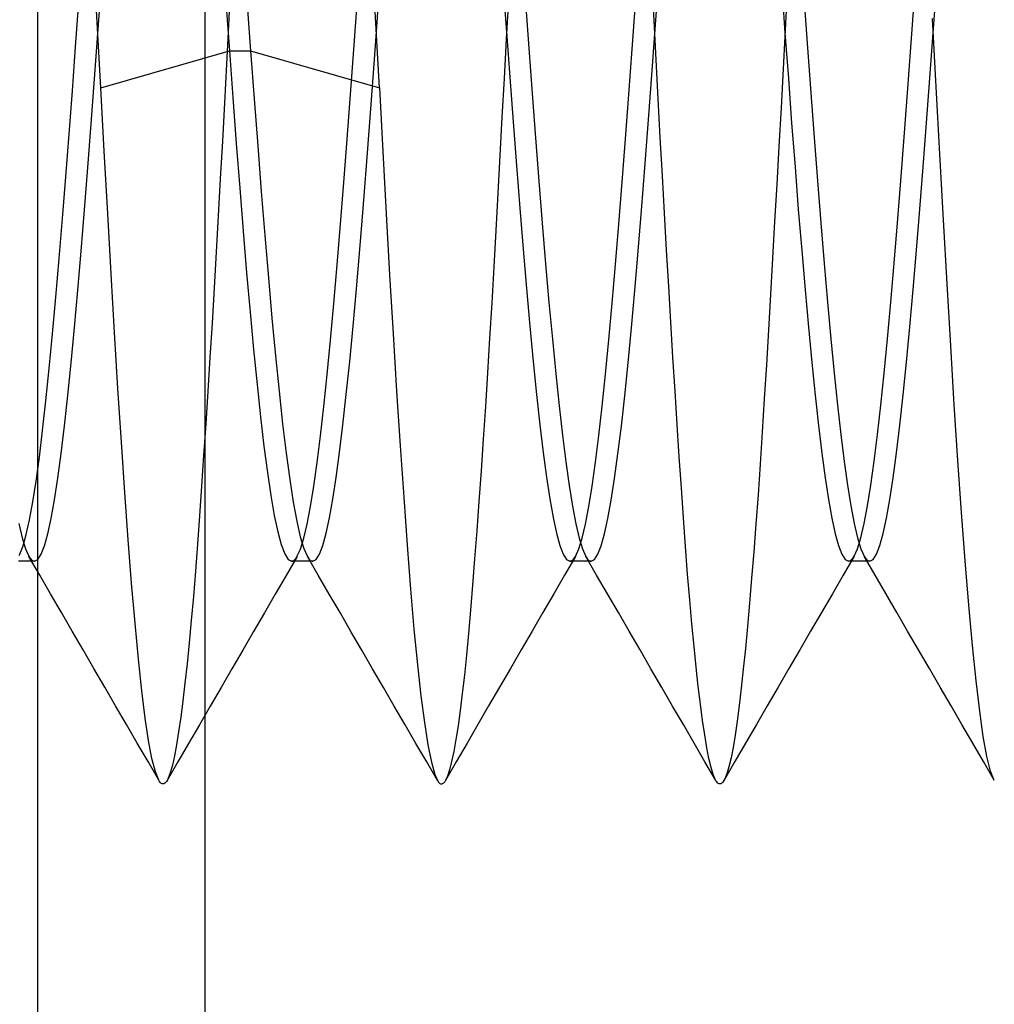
# Model space of a CAD drawing. Header units: millimetres. Extents: x -93 to 0, y 0 to 191.
# Tile 87 of 150: x -89.73 to -87.98, y 156.15 to 157.92. Entities that reach past the tile are written whole.
import ezdxf

# ---------------------------------------------------------------- set-up
doc = ezdxf.new("R2010")
doc.units = ezdxf.units.MM
doc.layers.add('MAIN-2', color=7, linetype='Continuous')

msp = doc.modelspace()

# ---------------------------------------------------------------- linework, layer by layer
at = {"layer": 'MAIN-2'}
for p, q in [((-89.4, 185), (-89.4, 2.2)), ((-89.7, 155.25), (-89.7, 160.85)), ((-89.7, 156.05), (-89.7, 160.05)), ((-88.5931, 157.9208), (-88.5968, 157.9918)), ((-89.5919, 157.8977), (-89.5859, 157.9801)), ((-89.3537, 157.9828), (-89.3574, 157.9125)), ((-89.0917, 157.9005), (-89.0857, 157.9831)), ((-88.8643, 157.9834), (-88.8583, 157.9008)), ((-88.592, 157.897), (-88.586, 157.9795)), ((-88.3642, 157.981), (-88.3582, 157.8986)), ((-88.3539, 157.9748), (-88.3577, 157.9044)), ((-88.0919, 157.899), (-88.0859, 157.9815)), ((-89.6319, 157.8736), (-89.6261, 157.9536)), ((-89.5908, 157.8747), (-89.5948, 157.9499)), ((-89.3622, 157.9547), (-89.3558, 157.8666)), ((-89.3236, 157.949), (-89.3176, 157.8666)), ((-89.1323, 157.869), (-89.1263, 157.9513)), ((-88.8549, 157.9585), (-88.8588, 157.8872)), ((-88.8239, 157.9534), (-88.8179, 157.8711)), ((-88.6323, 157.8695), (-88.6263, 157.9517)), ((-88.324, 157.9543), (-88.318, 157.8721)), ((-88.1321, 157.8723), (-88.1261, 157.9545)), ((-89.0906, 157.8736), (-89.0946, 157.9479)), ((-88.5894, 157.8502), (-88.5931, 157.9208)), ((-88.0868, 157.8018), (-88.0935, 157.9245)), ((-89.5979, 157.8161), (-89.5919, 157.8977)), ((-89.3574, 157.9125), (-89.3611, 157.8425)), ((-89.0977, 157.8188), (-89.0917, 157.9005)), ((-88.8583, 157.9008), (-88.8523, 157.8192)), ((-88.598, 157.8153), (-88.592, 157.897)), ((-88.3577, 157.9044), (-88.3614, 157.834)), ((-88.3582, 157.8986), (-88.3521, 157.817)), ((-88.0979, 157.8174), (-88.0919, 157.899)), ((-88.8588, 157.8872), (-88.8626, 157.8167)), ((-89.6377, 157.7945), (-89.6319, 157.8736)), ((-89.5868, 157.7999), (-89.5908, 157.8747)), ((-89.5868, 157.7999), (-89.3558, 157.8666)), ((-89.3558, 157.8666), (-89.3496, 157.7826)), ((-89.3558, 157.8666), (-89.3176, 157.8666)), ((-89.3176, 157.8666), (-89.0865, 157.7999)), ((-89.3176, 157.8666), (-89.3112, 157.7805)), ((-89.1383, 157.7878), (-89.1323, 157.869)), ((-89.0865, 157.7999), (-89.0906, 157.8736)), ((-88.8179, 157.8711), (-88.8119, 157.7899)), ((-88.6383, 157.7882), (-88.6323, 157.8695)), ((-88.318, 157.8721), (-88.312, 157.7909)), ((-88.1381, 157.791), (-88.1321, 157.8723)), ((-89.3611, 157.8425), (-89.3647, 157.773)), ((-88.5857, 157.7801), (-88.5894, 157.8502)), ((-88.3614, 157.834), (-88.3653, 157.764)), ((-89.6039, 157.7357), (-89.5979, 157.8161)), ((-89.1037, 157.7385), (-89.0977, 157.8188)), ((-88.8626, 157.8167), (-88.8664, 157.7471)), ((-88.8523, 157.8192), (-88.8463, 157.7389)), ((-88.604, 157.735), (-88.598, 157.8153)), ((-88.3521, 157.817), (-88.3462, 157.7367)), ((-88.1039, 157.7371), (-88.0979, 157.8174)), ((-89.6436, 157.7166), (-89.6377, 157.7945)), ((-89.5805, 157.6861), (-89.5868, 157.7999)), ((-89.0865, 157.7999), (-89.0804, 157.6856)), ((-88.8119, 157.7899), (-88.8059, 157.7102)), ((-88.312, 157.7909), (-88.306, 157.7111)), ((-88.1441, 157.7112), (-88.1381, 157.791)), ((-88.0801, 157.6809), (-88.0868, 157.8018)), ((-89.3647, 157.773), (-89.3684, 157.7044)), ((-89.3496, 157.7826), (-89.3434, 157.7003)), ((-89.3112, 157.7805), (-89.3048, 157.6961)), ((-89.1443, 157.7081), (-89.1383, 157.7878)), ((-88.6443, 157.7084), (-88.6383, 157.7882)), ((-88.582, 157.7107), (-88.5857, 157.7801)), ((-88.3653, 157.764), (-88.3691, 157.6948)), ((-89.1097, 157.6599), (-89.1037, 157.7385)), ((-88.8664, 157.7471), (-88.8701, 157.6785)), ((-88.8463, 157.7389), (-88.8403, 157.6604)), ((-88.3462, 157.7367), (-88.3401, 157.6581)), ((-88.1099, 157.6585), (-88.1039, 157.7371)), ((-89.6099, 157.6572), (-89.6039, 157.7357)), ((-88.61, 157.6564), (-88.604, 157.735)), ((-89.6494, 157.6403), (-89.6436, 157.7166)), ((-89.3684, 157.7044), (-89.3721, 157.6368)), ((-89.1503, 157.6303), (-89.1443, 157.7081)), ((-88.8059, 157.7102), (-88.7999, 157.6324)), ((-88.6503, 157.6306), (-88.6443, 157.7084)), ((-88.5783, 157.6423), (-88.582, 157.7107)), ((-88.306, 157.7111), (-88.2999, 157.6331)), ((-88.1501, 157.6333), (-88.1441, 157.7112)), ((-89.5742, 157.5745), (-89.5805, 157.6861)), ((-89.3434, 157.7003), (-89.3372, 157.6201)), ((-89.3048, 157.6961), (-89.2985, 157.614)), ((-89.0804, 157.6856), (-89.0743, 157.5736)), ((-88.3691, 157.6948), (-88.3729, 157.6268)), ((-88.8701, 157.6785), (-88.8738, 157.6108)), ((-88.0735, 157.5628), (-88.0801, 157.6809)), ((-89.6159, 157.5808), (-89.6099, 157.6572)), ((-89.1157, 157.5836), (-89.1097, 157.6599)), ((-88.8403, 157.6604), (-88.8343, 157.584)), ((-88.616, 157.5801), (-88.61, 157.6564)), ((-88.3401, 157.6581), (-88.3342, 157.5817)), ((-88.1159, 157.5822), (-88.1099, 157.6585)), ((-89.6553, 157.5657), (-89.6494, 157.6403)), ((-89.3721, 157.6368), (-89.3758, 157.5704)), ((-89.1563, 157.555), (-89.1503, 157.6303)), ((-88.7999, 157.6324), (-88.7939, 157.5569)), ((-88.6563, 157.5551), (-88.6503, 157.6306)), ((-88.5746, 157.575), (-88.5783, 157.6423)), ((-88.2999, 157.6331), (-88.2939, 157.5576)), ((-88.1561, 157.5578), (-88.1501, 157.6333)), ((-89.3372, 157.6201), (-89.331, 157.5426)), ((-89.2985, 157.614), (-89.2921, 157.5348)), ((-88.3729, 157.6268), (-88.3767, 157.5599)), ((-88.8738, 157.6108), (-88.8775, 157.5441)), ((-89.6219, 157.5071), (-89.6159, 157.5808)), ((-89.1217, 157.5099), (-89.1157, 157.5836)), ((-88.8343, 157.584), (-88.8283, 157.5103)), ((-88.622, 157.5066), (-88.616, 157.5801)), ((-88.3342, 157.5817), (-88.3281, 157.508)), ((-88.1219, 157.5084), (-88.1159, 157.5822)), ((-89.6613, 157.4935), (-89.6553, 157.5657)), ((-89.568, 157.4659), (-89.5742, 157.5745)), ((-89.3758, 157.5704), (-89.3795, 157.5051)), ((-89.0743, 157.5736), (-89.0682, 157.4645)), ((-88.5708, 157.5087), (-88.5746, 157.575)), ((-88.3767, 157.5599), (-88.3804, 157.4941)), ((-88.067, 157.4479), (-88.0735, 157.5628)), ((-89.331, 157.5426), (-89.3248, 157.4682)), ((-89.1623, 157.4824), (-89.1563, 157.555)), ((-88.8775, 157.5441), (-88.8811, 157.4784)), ((-88.7939, 157.5569), (-88.7879, 157.4842)), ((-88.6623, 157.4826), (-88.6563, 157.5551)), ((-88.2939, 157.5576), (-88.2879, 157.4848)), ((-88.1621, 157.485), (-88.1561, 157.5578)), ((-89.2921, 157.5348), (-89.2857, 157.4589)), ((-89.6279, 157.4366), (-89.6219, 157.5071)), ((-89.1278, 157.4393), (-89.1217, 157.5099)), ((-88.8283, 157.5103), (-88.8223, 157.4396)), ((-88.628, 157.4362), (-88.622, 157.5066)), ((-88.567, 157.4435), (-88.5708, 157.5087)), ((-88.3281, 157.508), (-88.3221, 157.4374)), ((-88.1279, 157.4378), (-88.1219, 157.5084)), ((-89.6672, 157.4241), (-89.6613, 157.4935)), ((-89.3795, 157.5051), (-89.3832, 157.4409)), ((-88.3804, 157.4941), (-88.3842, 157.4292)), ((-89.1683, 157.413), (-89.1623, 157.4824)), ((-88.8811, 157.4784), (-88.8848, 157.4139)), ((-88.7879, 157.4842), (-88.7819, 157.4146)), ((-88.6683, 157.4133), (-88.6623, 157.4826)), ((-88.2879, 157.4848), (-88.2819, 157.4153)), ((-88.1681, 157.4154), (-88.1621, 157.485)), ((-89.5619, 157.3608), (-89.568, 157.4659)), ((-89.3248, 157.4682), (-89.3186, 157.3972)), ((-89.2857, 157.4589), (-89.2793, 157.3867)), ((-89.0682, 157.4645), (-89.062, 157.3584)), ((-89.6339, 157.3697), (-89.6279, 157.4366)), ((-89.3832, 157.4409), (-89.387, 157.3778)), ((-89.1338, 157.372), (-89.1278, 157.4393)), ((-88.8223, 157.4396), (-88.8163, 157.3723)), ((-88.634, 157.3692), (-88.628, 157.4362)), ((-88.5632, 157.3794), (-88.567, 157.4435)), ((-88.3221, 157.4374), (-88.3161, 157.3703)), ((-88.1339, 157.3707), (-88.1279, 157.4378)), ((-88.0606, 157.3368), (-88.067, 157.4479)), ((-89.6732, 157.3582), (-89.6672, 157.4241)), ((-88.3842, 157.4292), (-88.3879, 157.3653)), ((-89.1743, 157.3472), (-89.1683, 157.413)), ((-88.8848, 157.4139), (-88.8885, 157.3505)), ((-88.7819, 157.4146), (-88.7759, 157.3487)), ((-88.6743, 157.3477), (-88.6683, 157.4133)), ((-88.2819, 157.4153), (-88.2759, 157.3495)), ((-88.1741, 157.3495), (-88.1681, 157.4154)), ((-89.3186, 157.3972), (-89.3124, 157.3302)), ((-89.2793, 157.3867), (-89.273, 157.3187)), ((-89.6399, 157.3066), (-89.6339, 157.3697)), ((-89.387, 157.3778), (-89.3908, 157.316)), ((-89.1398, 157.3086), (-89.1338, 157.372)), ((-88.8163, 157.3723), (-88.8103, 157.3089)), ((-88.64, 157.3061), (-88.634, 157.3692)), ((-88.5593, 157.3167), (-88.5632, 157.3794)), ((-88.3879, 157.3653), (-88.3916, 157.3026)), ((-88.3161, 157.3703), (-88.3101, 157.3072)), ((-88.1399, 157.3075), (-88.1339, 157.3707)), ((-89.6792, 157.2961), (-89.6732, 157.3582)), ((-89.5558, 157.26), (-89.5619, 157.3608)), ((-89.1803, 157.2854), (-89.1743, 157.3472)), ((-89.062, 157.3584), (-89.0556, 157.2557)), ((-88.8885, 157.3505), (-88.8923, 157.2884)), ((-88.7759, 157.3487), (-88.7699, 157.2868)), ((-88.6803, 157.2859), (-88.6743, 157.3477)), ((-88.2759, 157.3495), (-88.2699, 157.2877)), ((-88.1801, 157.2878), (-88.1741, 157.3495)), ((-89.3124, 157.3302), (-89.3062, 157.2675)), ((-88.0542, 157.2307), (-88.0606, 157.3368)), ((-89.3908, 157.316), (-89.3946, 157.2556)), ((-89.273, 157.3187), (-89.2666, 157.2553)), ((-88.5555, 157.2554), (-88.5593, 157.3167)), ((-89.6852, 157.2382), (-89.6792, 157.2961)), ((-89.6459, 157.2477), (-89.6399, 157.3066)), ((-89.1458, 157.2494), (-89.1398, 157.3086)), ((-88.8103, 157.3089), (-88.8043, 157.2497)), ((-88.646, 157.2472), (-88.64, 157.3061)), ((-88.3916, 157.3026), (-88.3953, 157.2414)), ((-88.3101, 157.3072), (-88.3041, 157.2484)), ((-88.1459, 157.2486), (-88.1399, 157.3075)), ((-89.1863, 157.2279), (-89.1803, 157.2854)), ((-88.8923, 157.2884), (-88.8961, 157.2279)), ((-88.7699, 157.2868), (-88.7639, 157.2292)), ((-88.6863, 157.2285), (-88.6803, 157.2859)), ((-88.2699, 157.2877), (-88.2639, 157.2302)), ((-88.1861, 157.2303), (-88.1801, 157.2878)), ((-89.5498, 157.164), (-89.5558, 157.26)), ((-89.3062, 157.2675), (-89.2999, 157.2096)), ((-89.6519, 157.1934), (-89.6459, 157.2477)), ((-89.3946, 157.2556), (-89.3983, 157.1968)), ((-89.2666, 157.2553), (-89.2602, 157.1969)), ((-89.1518, 157.1948), (-89.1458, 157.2494)), ((-89.0556, 157.2557), (-89.0492, 157.1574)), ((-88.8043, 157.2497), (-88.7983, 157.1952)), ((-88.652, 157.1928), (-88.646, 157.2472)), ((-88.5517, 157.1957), (-88.5555, 157.2554)), ((-88.3953, 157.2414), (-88.3991, 157.1819)), ((-88.3041, 157.2484), (-88.2981, 157.194)), ((-88.1519, 157.1942), (-88.1459, 157.2486)), ((-89.6911, 157.185), (-89.6852, 157.2382)), ((-89.1923, 157.1751), (-89.1863, 157.2279)), ((-88.8961, 157.2279), (-88.9, 157.1691)), ((-88.7639, 157.2292), (-88.7579, 157.1765)), ((-88.6923, 157.1756), (-88.6863, 157.2285)), ((-88.2639, 157.2302), (-88.2579, 157.1774)), ((-88.1921, 157.1775), (-88.1861, 157.2303)), ((-88.0477, 157.131), (-88.0542, 157.2307)), ((-89.2999, 157.2096), (-89.2937, 157.1567)), ((-89.6579, 157.1438), (-89.6519, 157.1934)), ((-89.3983, 157.1968), (-89.402, 157.1398)), ((-89.2602, 157.1969), (-89.2539, 157.1441)), ((-89.1578, 157.1451), (-89.1518, 157.1948)), ((-88.7983, 157.1952), (-88.7923, 157.1456)), ((-88.658, 157.1432), (-88.652, 157.1928)), ((-88.5479, 157.1378), (-88.5517, 157.1957)), ((-88.2981, 157.194), (-88.2921, 157.1444)), ((-88.1579, 157.1446), (-88.1519, 157.1942)), ((-89.697, 157.1369), (-89.6911, 157.185)), ((-89.1983, 157.1275), (-89.1923, 157.1751)), ((-88.7579, 157.1765), (-88.7519, 157.1287)), ((-88.6983, 157.1277), (-88.6923, 157.1756)), ((-88.3991, 157.1819), (-88.4028, 157.1245)), ((-88.2579, 157.1774), (-88.2519, 157.1294)), ((-88.1981, 157.1295), (-88.1921, 157.1775)), ((-89.5437, 157.0734), (-89.5498, 157.164)), ((-89.2937, 157.1567), (-89.2875, 157.1094)), ((-89.0492, 157.1574), (-89.0428, 157.065)), ((-88.9, 157.1691), (-88.9038, 157.1122)), ((-89.7029, 157.094), (-89.697, 157.1369)), ((-89.6639, 157.0993), (-89.6579, 157.1438)), ((-89.402, 157.1398), (-89.4057, 157.0847)), ((-89.2539, 157.1441), (-89.2475, 157.0971)), ((-89.1638, 157.1007), (-89.1578, 157.1451)), ((-88.7923, 157.1456), (-88.7863, 157.1012)), ((-88.664, 157.0987), (-88.658, 157.1432)), ((-88.5441, 157.0819), (-88.5479, 157.1378)), ((-88.2921, 157.1444), (-88.2861, 157.0999)), ((-88.1639, 157.1001), (-88.1579, 157.1446)), ((-89.2043, 157.0851), (-89.1983, 157.1275)), ((-88.7519, 157.1287), (-88.7458, 157.0862)), ((-88.7043, 157.0851), (-88.6983, 157.1277)), ((-88.4028, 157.1245), (-88.4066, 157.0694)), ((-88.2519, 157.1294), (-88.2459, 157.0866)), ((-88.2041, 157.0867), (-88.1981, 157.1295)), ((-88.0411, 157.0376), (-88.0477, 157.131)), ((-89.2875, 157.1094), (-89.2813, 157.0679)), ((-89.1698, 157.0617), (-89.1638, 157.1007)), ((-88.9038, 157.1122), (-88.9077, 157.0574)), ((-88.7863, 157.1012), (-88.7803, 157.062)), ((-88.2861, 157.0999), (-88.2801, 157.0607)), ((-88.1699, 157.061), (-88.1639, 157.1001)), ((-89.7087, 157.0566), (-89.7029, 157.094)), ((-89.6699, 157.0602), (-89.6639, 157.0993)), ((-89.4057, 157.0847), (-89.4094, 157.0316)), ((-89.2475, 157.0971), (-89.2411, 157.0564)), ((-89.2103, 157.0482), (-89.2043, 157.0851)), ((-88.7458, 157.0862), (-88.7398, 157.049)), ((-88.7103, 157.0481), (-88.7043, 157.0851)), ((-88.67, 157.0598), (-88.664, 157.0987)), ((-88.5404, 157.028), (-88.5441, 157.0819)), ((-88.2459, 157.0866), (-88.2399, 157.0493)), ((-88.2101, 157.0493), (-88.2041, 157.0867)), ((-89.5376, 156.9888), (-89.5437, 157.0734)), ((-89.2813, 157.0679), (-89.2751, 157.0324)), ((-89.0428, 157.065), (-89.0366, 156.9789)), ((-88.4066, 157.0694), (-88.4104, 157.0168)), ((-89.7146, 157.0246), (-89.7087, 157.0566)), ((-89.6759, 157.0268), (-89.6699, 157.0602)), ((-89.2411, 157.0564), (-89.2348, 157.022)), ((-89.2163, 157.0169), (-89.2103, 157.0482)), ((-89.1758, 157.0282), (-89.1698, 157.0617)), ((-88.9077, 157.0574), (-88.9115, 157.0049)), ((-88.7803, 157.062), (-88.7743, 157.0284)), ((-88.7398, 157.049), (-88.7338, 157.0175)), ((-88.7163, 157.0169), (-88.7103, 157.0481)), ((-88.676, 157.0267), (-88.67, 157.0598)), ((-88.2801, 157.0607), (-88.2741, 157.0272)), ((-88.2399, 157.0493), (-88.2339, 157.0176)), ((-88.2161, 157.0177), (-88.2101, 157.0493)), ((-88.1759, 157.0274), (-88.1699, 157.061)), ((-89.4094, 157.0316), (-89.4131, 156.9808)), ((-89.2751, 157.0324), (-89.2689, 157.0031)), ((-88.0345, 156.9508), (-88.0411, 157.0376)), ((-89.7339, 157.0179), (-89.7279, 156.9921)), ((-89.7204, 156.9982), (-89.7146, 157.0246)), ((-89.6819, 156.9994), (-89.6759, 157.0268)), ((-89.2348, 157.022), (-89.2284, 156.9942)), ((-89.2223, 156.9914), (-89.2163, 157.0169)), ((-89.1818, 157.0005), (-89.1758, 157.0282)), ((-88.7743, 157.0284), (-88.7683, 157.0005)), ((-88.7338, 157.0175), (-88.7278, 156.9918)), ((-88.7223, 156.9916), (-88.7163, 157.0169)), ((-88.682, 156.9994), (-88.676, 157.0267)), ((-88.5366, 156.9763), (-88.5404, 157.028)), ((-88.4104, 157.0168), (-88.4142, 156.9668)), ((-88.2741, 157.0272), (-88.2681, 156.9996)), ((-88.2339, 157.0176), (-88.2279, 156.992)), ((-88.2221, 156.992), (-88.2161, 157.0177)), ((-88.1819, 156.9997), (-88.1759, 157.0274)), ((-89.7263, 156.9776), (-89.7204, 156.9982)), ((-89.688, 156.978), (-89.6819, 156.9994)), ((-89.2689, 157.0031), (-89.2627, 156.9801)), ((-89.2284, 156.9942), (-89.222, 156.973)), ((-89.1878, 156.9786), (-89.1818, 157.0005)), ((-88.9115, 157.0049), (-88.9154, 156.9547)), ((-88.7683, 157.0005), (-88.7623, 156.9786)), ((-88.688, 156.978), (-88.682, 156.9994)), ((-88.2681, 156.9996), (-88.2621, 156.9781)), ((-88.1879, 156.9781), (-88.1819, 156.9997)), ((-89.7322, 156.9627), (-89.7263, 156.9776)), ((-89.7279, 156.9921), (-89.7219, 156.9724)), ((-89.694, 156.9627), (-89.688, 156.978)), ((-89.5314, 156.9107), (-89.5376, 156.9888)), ((-89.4131, 156.9808), (-89.4168, 156.9324)), ((-89.2627, 156.9801), (-89.2565, 156.9635)), ((-89.2283, 156.9718), (-89.2223, 156.9914)), ((-89.1938, 156.9628), (-89.1878, 156.9786)), ((-89.0366, 156.9789), (-89.0304, 156.8998)), ((-88.7623, 156.9786), (-88.7563, 156.9628)), ((-88.7283, 156.9722), (-88.7223, 156.9916)), ((-88.7278, 156.9918), (-88.7218, 156.9721)), ((-88.694, 156.9626), (-88.688, 156.978)), ((-88.5329, 156.9271), (-88.5366, 156.9763)), ((-88.2621, 156.9781), (-88.2561, 156.9627)), ((-88.2281, 156.9724), (-88.2221, 156.992)), ((-88.2279, 156.992), (-88.2219, 156.9725)), ((-88.1939, 156.9627), (-88.1879, 156.9781)), ((-89.7332, 156.9606), (-89.7322, 156.9627)), ((-89.7219, 156.9724), (-89.7159, 156.959)), ((-89.6964, 156.9253), (-89.716, 156.9589)), ((-89.7159, 156.959), (-89.7143, 156.9563)), ((-89.7, 156.9535), (-89.694, 156.9627)), ((-89.2565, 156.9635), (-89.2503, 156.9534)), ((-89.2343, 156.9584), (-89.2538, 156.9248)), ((-89.236, 156.9558), (-89.2344, 156.9584)), ((-89.2344, 156.9584), (-89.2283, 156.9718)), ((-89.222, 156.973), (-89.2157, 156.9586)), ((-89.2157, 156.9586), (-89.214, 156.956)), ((-89.1962, 156.925), (-89.2157, 156.9586)), ((-89.1998, 156.9532), (-89.1938, 156.9628)), ((-88.7563, 156.9628), (-88.7503, 156.9533)), ((-88.7342, 156.9588), (-88.7538, 156.9252)), ((-88.736, 156.9562), (-88.7343, 156.9588)), ((-88.7343, 156.9588), (-88.7283, 156.9722)), ((-88.7218, 156.9721), (-88.7158, 156.9586)), ((-88.6963, 156.925), (-88.7159, 156.9585)), ((-88.7158, 156.9586), (-88.7142, 156.956)), ((-88.7, 156.9533), (-88.694, 156.9626)), ((-88.4142, 156.9668), (-88.418, 156.9195)), ((-88.2561, 156.9627), (-88.2501, 156.9535)), ((-88.2341, 156.959), (-88.2536, 156.9254)), ((-88.2358, 156.9564), (-88.2341, 156.959)), ((-88.2341, 156.959), (-88.2281, 156.9724)), ((-88.2219, 156.9725), (-88.2159, 156.9591)), ((-88.2159, 156.9591), (-88.2143, 156.9564)), ((-88.1964, 156.9254), (-88.2159, 156.959)), ((-88.1999, 156.9535), (-88.1939, 156.9627)), ((-89.7315, 156.9504), (-89.7347, 156.9504)), ((-89.7283, 156.9504), (-89.7315, 156.9504)), ((-89.7251, 156.9504), (-89.7283, 156.9504)), ((-89.7219, 156.9504), (-89.7251, 156.9504)), ((-89.7188, 156.9504), (-89.7219, 156.9504)), ((-89.7156, 156.9504), (-89.7188, 156.9504)), ((-89.7124, 156.9504), (-89.7156, 156.9504)), ((-89.7143, 156.9563), (-89.7126, 156.9542)), ((-89.7126, 156.9542), (-89.7109, 156.9525)), ((-89.7092, 156.9504), (-89.7124, 156.9504)), ((-89.7109, 156.9525), (-89.7093, 156.9513)), ((-89.7093, 156.9513), (-89.7076, 156.9506)), ((-89.706, 156.9504), (-89.7092, 156.9504)), ((-89.7076, 156.9506), (-89.706, 156.9504)), ((-89.706, 156.9504), (-89.7, 156.9535)), ((-89.2503, 156.9534), (-89.244, 156.95)), ((-89.244, 156.95), (-89.2424, 156.9503)), ((-89.2408, 156.95), (-89.244, 156.95)), ((-89.2424, 156.9503), (-89.2408, 156.951)), ((-89.2408, 156.951), (-89.2392, 156.9521)), ((-89.2376, 156.95), (-89.2408, 156.95)), ((-89.2392, 156.9521), (-89.2376, 156.9538)), ((-89.2376, 156.9538), (-89.236, 156.9558)), ((-89.2345, 156.95), (-89.2376, 156.95)), ((-89.2313, 156.95), (-89.2345, 156.95)), ((-89.2281, 156.95), (-89.2313, 156.95)), ((-89.2249, 156.95), (-89.2281, 156.95)), ((-89.2217, 156.95), (-89.2249, 156.95)), ((-89.2186, 156.95), (-89.2217, 156.95)), ((-89.2154, 156.95), (-89.2186, 156.95)), ((-89.2122, 156.95), (-89.2154, 156.95)), ((-89.214, 156.956), (-89.2124, 156.9538)), ((-89.2124, 156.9538), (-89.2107, 156.9522)), ((-89.209, 156.95), (-89.2122, 156.95)), ((-89.2107, 156.9522), (-89.2091, 156.951)), ((-89.2091, 156.951), (-89.2074, 156.9503)), ((-89.2058, 156.95), (-89.209, 156.95)), ((-89.2074, 156.9503), (-89.2058, 156.95)), ((-89.2058, 156.95), (-89.1998, 156.9532)), ((-88.9154, 156.9547), (-88.9192, 156.9072)), ((-88.7503, 156.9533), (-88.7443, 156.9502)), ((-88.7443, 156.9502), (-88.7426, 156.9504)), ((-88.7411, 156.9502), (-88.7443, 156.9502)), ((-88.7426, 156.9504), (-88.741, 156.9512)), ((-88.7379, 156.9502), (-88.7411, 156.9502)), ((-88.741, 156.9512), (-88.7393, 156.9524)), ((-88.7393, 156.9524), (-88.7376, 156.954)), ((-88.7347, 156.9502), (-88.7379, 156.9502)), ((-88.7376, 156.954), (-88.736, 156.9562)), ((-88.7315, 156.9502), (-88.7347, 156.9502)), ((-88.7283, 156.9502), (-88.7315, 156.9502)), ((-88.7252, 156.9502), (-88.7283, 156.9502)), ((-88.722, 156.9502), (-88.7252, 156.9502)), ((-88.7188, 156.9502), (-88.722, 156.9502)), ((-88.7156, 156.9502), (-88.7188, 156.9502)), ((-88.7124, 156.9502), (-88.7156, 156.9502)), ((-88.7142, 156.956), (-88.7126, 156.9539)), ((-88.7126, 156.9539), (-88.7109, 156.9523)), ((-88.7093, 156.9502), (-88.7124, 156.9502)), ((-88.7109, 156.9523), (-88.7093, 156.9511)), ((-88.7093, 156.9511), (-88.7077, 156.9504)), ((-88.7061, 156.9502), (-88.7093, 156.9502)), ((-88.7077, 156.9504), (-88.706, 156.9502)), ((-88.706, 156.9502), (-88.7, 156.9533)), ((-88.2501, 156.9535), (-88.2441, 156.9504)), ((-88.2441, 156.9504), (-88.2425, 156.9507)), ((-88.2409, 156.9504), (-88.2441, 156.9504)), ((-88.2425, 156.9507), (-88.2408, 156.9514)), ((-88.2377, 156.9504), (-88.2409, 156.9504)), ((-88.2408, 156.9514), (-88.2391, 156.9526)), ((-88.2391, 156.9526), (-88.2374, 156.9543)), ((-88.2346, 156.9504), (-88.2377, 156.9504)), ((-88.2374, 156.9543), (-88.2358, 156.9564)), ((-88.2314, 156.9504), (-88.2346, 156.9504)), ((-88.2282, 156.9504), (-88.2314, 156.9504)), ((-88.225, 156.9504), (-88.2282, 156.9504)), ((-88.2218, 156.9504), (-88.225, 156.9504)), ((-88.2186, 156.9504), (-88.2218, 156.9504)), ((-88.2155, 156.9504), (-88.2186, 156.9504)), ((-88.2123, 156.9504), (-88.2155, 156.9504)), ((-88.2143, 156.9564), (-88.2126, 156.9543)), ((-88.2126, 156.9543), (-88.2109, 156.9526)), ((-88.2091, 156.9504), (-88.2123, 156.9504)), ((-88.2109, 156.9526), (-88.2092, 156.9514)), ((-88.2092, 156.9514), (-88.2076, 156.9507)), ((-88.2059, 156.9504), (-88.2091, 156.9504)), ((-88.2076, 156.9507), (-88.2059, 156.9504)), ((-88.2059, 156.9504), (-88.1999, 156.9535)), ((-88.0279, 156.871), (-88.0345, 156.9508)), ((-89.6769, 156.8918), (-89.6964, 156.9253)), ((-89.4168, 156.9324), (-89.4205, 156.8867)), ((-89.2538, 156.9248), (-89.2734, 156.8912)), ((-89.1766, 156.8913), (-89.1962, 156.925)), ((-88.7538, 156.9252), (-88.7733, 156.8916)), ((-88.6768, 156.8914), (-88.6963, 156.925)), ((-88.5291, 156.8808), (-88.5329, 156.9271)), ((-88.2536, 156.9254), (-88.2731, 156.8918)), ((-88.1769, 156.8919), (-88.1964, 156.9254)), ((-89.5251, 156.8392), (-89.5314, 156.9107)), ((-88.9192, 156.9072), (-88.9229, 156.8625)), ((-88.418, 156.9195), (-88.4218, 156.8748)), ((-89.6574, 156.8582), (-89.6769, 156.8918)), ((-89.2734, 156.8912), (-89.2929, 156.8576)), ((-89.1571, 156.8578), (-89.1766, 156.8913)), ((-89.0304, 156.8998), (-89.0243, 156.828)), ((-88.7733, 156.8916), (-88.7928, 156.858)), ((-88.6573, 156.8578), (-88.6768, 156.8914)), ((-88.2731, 156.8918), (-88.2926, 156.8583)), ((-88.1574, 156.8583), (-88.1769, 156.8919)), ((-89.4205, 156.8867), (-89.4242, 156.8437)), ((-88.5253, 156.8375), (-88.5291, 156.8808)), ((-88.4218, 156.8748), (-88.4256, 156.8327)), ((-88.0214, 156.799), (-88.0279, 156.871)), ((-89.6379, 156.8246), (-89.6574, 156.8582)), ((-89.2929, 156.8576), (-89.3124, 156.824)), ((-89.1376, 156.8242), (-89.1571, 156.8578)), ((-88.9229, 156.8625), (-88.9266, 156.8206)), ((-88.7928, 156.858), (-88.8124, 156.8244)), ((-88.6378, 156.8243), (-88.6573, 156.8578)), ((-88.2926, 156.8583), (-88.3121, 156.8247)), ((-88.1379, 156.8248), (-88.1574, 156.8583)), ((-89.5189, 156.7746), (-89.5251, 156.8392)), ((-89.4242, 156.8437), (-89.428, 156.8035)), ((-88.5215, 156.7972), (-88.5253, 156.8375)), ((-89.6184, 156.7911), (-89.6379, 156.8246)), ((-89.3124, 156.824), (-89.3319, 156.7905)), ((-89.1181, 156.7906), (-89.1376, 156.8242)), ((-89.0243, 156.828), (-89.0181, 156.7641)), ((-88.9266, 156.8206), (-88.9302, 156.7817)), ((-88.8124, 156.8244), (-88.8318, 156.7909)), ((-88.6183, 156.7908), (-88.6378, 156.8243)), ((-88.4256, 156.8327), (-88.4293, 156.7933)), ((-88.3121, 156.8247), (-88.3316, 156.7912)), ((-88.1184, 156.7912), (-88.1379, 156.8248)), ((-89.428, 156.8035), (-89.4317, 156.7661)), ((-89.5989, 156.7576), (-89.6184, 156.7911)), ((-89.3319, 156.7905), (-89.3513, 156.7569)), ((-89.0986, 156.7571), (-89.1181, 156.7906)), ((-88.9302, 156.7817), (-88.9339, 156.7456)), ((-88.8318, 156.7909), (-88.8513, 156.7573)), ((-88.5988, 156.7572), (-88.6183, 156.7908)), ((-88.5177, 156.7599), (-88.5215, 156.7972)), ((-88.4293, 156.7933), (-88.433, 156.7565)), ((-88.3316, 156.7912), (-88.3511, 156.7576)), ((-88.0989, 156.7577), (-88.1184, 156.7912)), ((-88.0149, 156.7354), (-88.0214, 156.799)), ((-89.5128, 156.7175), (-89.5189, 156.7746)), ((-89.4317, 156.7661), (-89.4355, 156.7314)), ((-89.0181, 156.7641), (-89.0119, 156.7082)), ((-89.5795, 156.724), (-89.5989, 156.7576)), ((-89.3513, 156.7569), (-89.3708, 156.7234)), ((-89.0792, 156.7236), (-89.0986, 156.7571)), ((-88.8513, 156.7573), (-88.8708, 156.7238)), ((-88.5794, 156.7237), (-88.5988, 156.7572)), ((-88.5138, 156.7253), (-88.5177, 156.7599)), ((-88.433, 156.7565), (-88.4366, 156.7225)), ((-88.3511, 156.7576), (-88.3706, 156.7241)), ((-88.0794, 156.7242), (-88.0989, 156.7577)), ((-89.4355, 156.7314), (-89.4393, 156.6993)), ((-88.9339, 156.7456), (-88.9376, 156.7124)), ((-88.0085, 156.6807), (-88.0149, 156.7354)), ((-89.56, 156.6905), (-89.5795, 156.724)), ((-89.5068, 156.6686), (-89.5128, 156.7175)), ((-89.3708, 156.7234), (-89.3903, 156.6899)), ((-89.0597, 156.69), (-89.0792, 156.7236)), ((-88.9376, 156.7124), (-88.9413, 156.6819)), ((-88.8708, 156.7238), (-88.8903, 156.6903)), ((-88.5599, 156.6902), (-88.5794, 156.7237)), ((-88.51, 156.6933), (-88.5138, 156.7253)), ((-88.4366, 156.7225), (-88.4403, 156.6914)), ((-88.3706, 156.7241), (-88.3901, 156.6906)), ((-88.0599, 156.6906), (-88.0794, 156.7242)), ((-89.4393, 156.6993), (-89.4431, 156.67)), ((-89.0119, 156.7082), (-89.0057, 156.6603)), ((-88.5061, 156.6642), (-88.51, 156.6933)), ((-89.5406, 156.6571), (-89.56, 156.6905)), ((-89.3903, 156.6899), (-89.4096, 156.6565)), ((-89.0403, 156.6566), (-89.0597, 156.69)), ((-88.9413, 156.6819), (-88.9451, 156.6544)), ((-88.8903, 156.6903), (-88.9097, 156.6568)), ((-88.5406, 156.6568), (-88.5599, 156.6902)), ((-88.4403, 156.6914), (-88.4439, 156.6632)), ((-88.3901, 156.6906), (-88.4095, 156.6572)), ((-88.0405, 156.6572), (-88.0599, 156.6906)), ((-88.0021, 156.6353), (-88.0085, 156.6807)), ((-89.5008, 156.628), (-89.5068, 156.6686)), ((-89.4431, 156.67), (-89.4469, 156.6437)), ((-89.0057, 156.6603), (-88.9994, 156.6207)), ((-88.5023, 156.6382), (-88.5061, 156.6642)), ((-88.4439, 156.6632), (-88.4476, 156.638)), ((-89.5212, 156.6237), (-89.5406, 156.6571)), ((-89.4469, 156.6437), (-89.4507, 156.6205)), ((-89.4096, 156.6565), (-89.429, 156.6231)), ((-89.0209, 156.6231), (-89.0403, 156.6566)), ((-88.9451, 156.6544), (-88.949, 156.63)), ((-88.9097, 156.6568), (-88.9291, 156.6234)), ((-88.5212, 156.6234), (-88.5406, 156.6568)), ((-88.4095, 156.6572), (-88.4289, 156.6237)), ((-88.0211, 156.6237), (-88.0405, 156.6572)), ((-89.5018, 156.5903), (-89.5212, 156.6237)), ((-89.4948, 156.5957), (-89.5008, 156.628)), ((-89.429, 156.6231), (-89.4483, 156.5897)), ((-89.0015, 156.5897), (-89.0209, 156.6231)), ((-88.949, 156.63), (-88.9528, 156.6086)), ((-88.9291, 156.6234), (-88.9485, 156.5899)), ((-88.5018, 156.59), (-88.5212, 156.6234)), ((-88.4985, 156.6154), (-88.5023, 156.6382)), ((-88.4476, 156.638), (-88.4513, 156.6159)), ((-88.4289, 156.6237), (-88.4482, 156.5903)), ((-88.0017, 156.5903), (-88.0211, 156.6237)), ((-87.9955, 156.5993), (-88.0021, 156.6353)), ((-89.4507, 156.6205), (-89.4544, 156.6005)), ((-88.9994, 156.6207), (-88.9931, 156.5896)), ((-88.9528, 156.6086), (-88.9567, 156.5905)), ((-88.4948, 156.596), (-88.4985, 156.6154)), ((-88.4513, 156.6159), (-88.455, 156.5969)), ((-89.4824, 156.5568), (-89.5018, 156.5903)), ((-89.4886, 156.5719), (-89.4948, 156.5957)), ((-89.4483, 156.5897), (-89.4677, 156.5564)), ((-89.4544, 156.6005), (-89.4582, 156.5838)), ((-88.9821, 156.5562), (-89.0015, 156.5897)), ((-88.9931, 156.5896), (-88.9869, 156.5675)), ((-88.9485, 156.5899), (-88.9679, 156.5565)), ((-88.9567, 156.5905), (-88.9605, 156.5757)), ((-88.4825, 156.5566), (-88.5018, 156.59)), ((-88.491, 156.58), (-88.4948, 156.596)), ((-88.4482, 156.5903), (-88.4676, 156.5569)), ((-88.455, 156.5969), (-88.4588, 156.5812)), ((-87.9823, 156.5568), (-88.0017, 156.5903)), ((-87.9889, 156.573), (-87.9955, 156.5993)), ((-89.4824, 156.5568), (-89.4886, 156.5719)), ((-89.4619, 156.5704), (-89.4656, 156.5605)), ((-89.4582, 156.5838), (-89.4619, 156.5704)), ((-88.9605, 156.5757), (-88.9643, 156.5642)), ((-88.4873, 156.5674), (-88.491, 156.58)), ((-88.4588, 156.5812), (-88.4625, 156.5686)), ((-87.9823, 156.5567), (-87.9889, 156.573)), ((-89.4812, 156.5548), (-89.4824, 156.5568)), ((-89.4799, 156.5531), (-89.4812, 156.5548)), ((-89.4786, 156.5519), (-89.4799, 156.5531)), ((-89.4774, 156.5509), (-89.4786, 156.5519)), ((-89.4702, 156.5528), (-89.4717, 156.5514)), ((-89.4687, 156.5548), (-89.4702, 156.5528)), ((-89.4671, 156.5573), (-89.4687, 156.5548)), ((-89.4656, 156.5605), (-89.4671, 156.5573)), ((-88.9869, 156.5675), (-88.9809, 156.5543)), ((-88.9809, 156.5543), (-88.9799, 156.553)), ((-88.9799, 156.553), (-88.9789, 156.552)), ((-88.9789, 156.552), (-88.978, 156.5511)), ((-88.9716, 156.5516), (-88.9727, 156.5508)), ((-88.9704, 156.5528), (-88.9716, 156.5516)), ((-88.9692, 156.5543), (-88.9704, 156.5528)), ((-88.968, 156.5562), (-88.9692, 156.5543)), ((-88.9643, 156.5642), (-88.968, 156.5562)), ((-88.4835, 156.5583), (-88.4873, 156.5674)), ((-88.4821, 156.5559), (-88.4835, 156.5583)), ((-88.4807, 156.5538), (-88.4821, 156.5559)), ((-88.4793, 156.5523), (-88.4807, 156.5538)), ((-88.4779, 156.5512), (-88.4793, 156.5523)), ((-88.4717, 156.5517), (-88.4726, 156.5511)), ((-88.4709, 156.5524), (-88.4717, 156.5517)), ((-88.47, 156.5533), (-88.4709, 156.5524)), ((-88.4663, 156.5594), (-88.47, 156.5533)), ((-88.4625, 156.5686), (-88.4663, 156.5594)), ((-89.4761, 156.5504), (-89.4774, 156.5509)), ((-89.4749, 156.5502), (-89.4761, 156.5504)), ((-89.4733, 156.5505), (-89.4749, 156.5502)), ((-89.4717, 156.5514), (-89.4733, 156.5505)), ((-88.978, 156.5511), (-88.977, 156.5506)), ((-88.977, 156.5506), (-88.976, 156.5502)), ((-88.976, 156.5502), (-88.9751, 156.5501)), ((-88.9739, 156.5503), (-88.9751, 156.5501)), ((-88.9727, 156.5508), (-88.9739, 156.5503)), ((-88.4765, 156.5505), (-88.4779, 156.5512)), ((-88.4751, 156.5503), (-88.4765, 156.5505)), ((-88.4742, 156.5504), (-88.4751, 156.5503)), ((-88.4734, 156.5507), (-88.4742, 156.5504)), ((-88.4726, 156.5511), (-88.4734, 156.5507))]:
    msp.add_line(p, q, dxfattribs=at)

doc.saveas('drawing.dxf')
